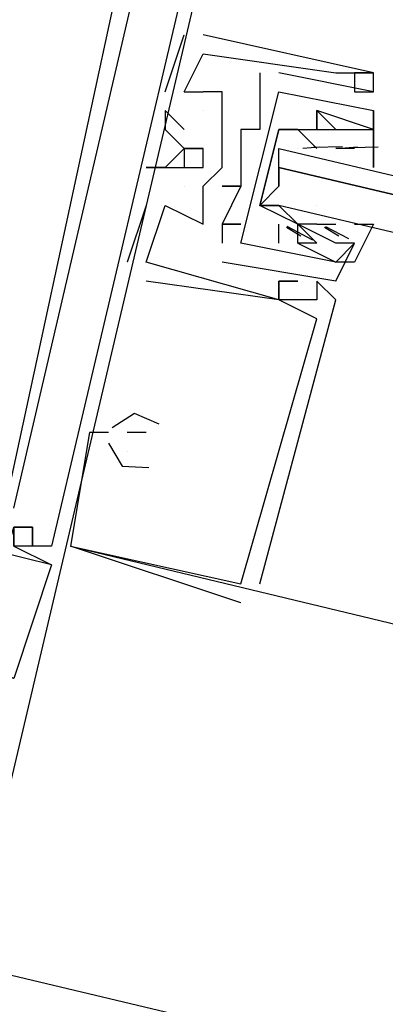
# Model space of a CAD drawing. Header units: feet. Extents: x -79 to 198, y -22 to 181.
# Tile 61 of 256: x 96.764 to 97.022, y 27.202 to 27.895. Entities that reach past the tile are written whole.
import ezdxf

# ---------------------------------------------------------------- set-up
doc = ezdxf.new("R2010")
doc.units = ezdxf.units.FT
doc.layers.add('A-LINEA', color=7, linetype='CONTINUOUS')

msp = doc.modelspace()

# ---------------------------------------------------------------- linework, layer by layer
at = {"layer": 'A-LINEA'}
for p, q in [((96.8667, 27.8444), (96.88, 27.8844)), ((96.8667, 27.8444), (96.88, 27.8844)), ((96.8667, 27.8444), (96.88, 27.8844)), ((96.88, 27.8844), (96.88, 27.8844)), ((96.88, 27.8844), (96.88, 27.8844)), ((96.88, 27.8844), (96.88, 27.8844)), ((96.8933, 27.8844), (96.8933, 27.8844)), ((96.8933, 27.8844), (96.8933, 27.8844)), ((96.8933, 27.8844), (96.8933, 27.8844)), ((96.8933, 27.8711), (96.8933, 27.8711)), ((96.8933, 27.8711), (96.8933, 27.8711)), ((96.8933, 27.8711), (96.8933, 27.8711)), ((96.9333, 27.8578), (96.9333, 27.8578)), ((96.9333, 27.8578), (96.9333, 27.8578)), ((97.0133, 27.8444), (96.9467, 27.8578)), ((96.9467, 27.8578), (96.9467, 27.8578)), ((97.0133, 27.8444), (96.9467, 27.8578)), ((96.9467, 27.8578), (96.9467, 27.8578)), ((96.9867, 27.8578), (96.9867, 27.8578)), ((96.9867, 27.8578), (96.9867, 27.8578)), ((96.9867, 27.8578), (96.9867, 27.8578)), ((97, 27.8578), (97, 27.8578)), ((97, 27.8578), (97, 27.8578)), ((97, 27.8578), (97, 27.8578)), ((97.0133, 27.8578), (97.0133, 27.8578)), ((97.0133, 27.8578), (97.0133, 27.8578)), ((97.0133, 27.8578), (97.0133, 27.8578)), ((97.0133, 27.8578), (97.0133, 27.8578)), ((97.0133, 27.8578), (97.0133, 27.8578)), ((97.0133, 27.8578), (97.0133, 27.8578)), ((96.8667, 27.8444), (96.8667, 27.8444)), ((96.8667, 27.8444), (96.8667, 27.8444)), ((96.8667, 27.8444), (96.8667, 27.8444)), ((96.88, 27.8444), (96.88, 27.8444)), ((96.88, 27.8444), (96.88, 27.8444)), ((96.88, 27.8444), (96.88, 27.8444)), ((96.88, 27.8444), (96.88, 27.8444)), ((96.88, 27.8444), (96.88, 27.8444)), ((96.88, 27.8444), (96.88, 27.8444)), ((96.8933, 27.8444), (96.8933, 27.8444)), ((96.8933, 27.8444), (96.8933, 27.8444)), ((96.8933, 27.8444), (96.8933, 27.8444)), ((96.8933, 27.8444), (96.8933, 27.8444)), ((96.8933, 27.8444), (96.8933, 27.8444)), ((96.8933, 27.8444), (96.8933, 27.8444)), ((96.9067, 27.8444), (96.9067, 27.8444)), ((96.9067, 27.8444), (96.9067, 27.8444)), ((96.9067, 27.8444), (96.9067, 27.8444)), ((96.9467, 27.8444), (96.9467, 27.8444)), ((96.9467, 27.8444), (96.9467, 27.8444)), ((97, 27.8444), (97, 27.8444)), ((97, 27.8444), (97, 27.8444)), ((97, 27.8444), (97, 27.8444)), ((97.0133, 27.8444), (97.0133, 27.8444)), ((97.0133, 27.8444), (97.0133, 27.8444)), ((97.0133, 27.8444), (97.0133, 27.8444)), ((97.0133, 27.8444), (97.0133, 27.8444)), ((97.0133, 27.8444), (97.0133, 27.8444)), ((96.8667, 27.8311), (96.8667, 27.8311)), ((96.8667, 27.8311), (96.8667, 27.8311)), ((96.8667, 27.8311), (96.8667, 27.8311)), ((96.8933, 27.8311), (96.8933, 27.8311)), ((96.8933, 27.8311), (96.8933, 27.8311)), ((96.8933, 27.8311), (96.8933, 27.8311)), ((96.9067, 27.8311), (96.9067, 27.8311)), ((96.9067, 27.8311), (96.9067, 27.8311)), ((96.9067, 27.8311), (96.9067, 27.8311)), ((96.9333, 27.8311), (96.9333, 27.8311)), ((96.9333, 27.8311), (96.9333, 27.8311)), ((96.9733, 27.8311), (96.9733, 27.8311)), ((96.9733, 27.8311), (96.9733, 27.8311)), ((96.9733, 27.8311), (96.9733, 27.8311)), ((96.9733, 27.8311), (96.9733, 27.8311)), ((97.0133, 27.8044), (97.0133, 27.8311)), ((97.0133, 27.8311), (97.0133, 27.8311)), ((97.0133, 27.8311), (97.0133, 27.8311)), ((97.0133, 27.8044), (97.0133, 27.8311)), ((97.0133, 27.8311), (97.0133, 27.8311)), ((97.0133, 27.8311), (97.0133, 27.8311)), ((96.8667, 27.8178), (96.8667, 27.8178)), ((96.8667, 27.8178), (96.8667, 27.8178)), ((96.8667, 27.8178), (96.8667, 27.8178)), ((96.88, 27.8178), (96.88, 27.8178)), ((96.88, 27.8178), (96.88, 27.8178)), ((96.88, 27.8178), (96.88, 27.8178)), ((96.9067, 27.8178), (96.9067, 27.8178)), ((96.9067, 27.8178), (96.9067, 27.8178)), ((96.9067, 27.8178), (96.9067, 27.8178)), ((96.92, 27.8178), (96.92, 27.8178)), ((96.92, 27.8178), (96.92, 27.8178)), ((96.9333, 27.8178), (96.9333, 27.8178)), ((96.9333, 27.8178), (96.9333, 27.8178)), ((96.9733, 27.8178), (96.9733, 27.8178)), ((96.9733, 27.8178), (96.9733, 27.8178)), ((96.9867, 27.8178), (96.9867, 27.8178)), ((96.9867, 27.8178), (96.9867, 27.8178)), ((97.0133, 27.8178), (97.0133, 27.8178)), ((97.0133, 27.8178), (97.0133, 27.8178)), ((96.9635, 27.8046), (96.9754, 27.8056)), ((96.9711, 27.8053), (96.9915, 27.8059)), ((96.9902, 27.8046), (97.0021, 27.8056)), ((96.9982, 27.8052), (97.0165, 27.8055)), ((96.88, 27.8044), (96.88, 27.8044)), ((96.88, 27.8044), (96.88, 27.8044)), ((96.88, 27.8044), (96.88, 27.8044)), ((96.8933, 27.8044), (96.8933, 27.8044)), ((96.8933, 27.8044), (96.8933, 27.8044)), ((96.8933, 27.8044), (96.8933, 27.8044)), ((96.9067, 27.8044), (96.9067, 27.8044)), ((96.9067, 27.8044), (96.9067, 27.8044)), ((96.9067, 27.8044), (96.9067, 27.8044)), ((96.92, 27.8044), (96.92, 27.8044)), ((96.92, 27.8044), (96.92, 27.8044)), ((96.96, 27.8044), (96.96, 27.8044)), ((96.9867, 27.8044), (96.9867, 27.8044)), ((97, 27.8044), (96.9867, 27.8044)), ((97, 27.8044), (97, 27.8044)), ((97, 27.8044), (97, 27.8044)), ((97, 27.8044), (97, 27.8044)), ((97.0133, 27.8044), (97.0133, 27.8044)), ((97.0133, 27.8044), (97.0133, 27.8044)), ((96.8533, 27.7911), (96.8533, 27.7911)), ((96.8533, 27.7911), (96.8533, 27.7911)), ((96.8533, 27.7911), (96.8533, 27.7911)), ((96.8667, 27.7911), (96.8667, 27.7911)), ((96.8667, 27.7911), (96.8667, 27.7911)), ((96.8667, 27.7911), (96.8667, 27.7911)), ((96.88, 27.7911), (96.88, 27.7911)), ((96.88, 27.7911), (96.88, 27.7911)), ((96.88, 27.7911), (96.88, 27.7911)), ((96.9067, 27.7911), (96.9067, 27.7911)), ((96.9067, 27.7911), (96.9067, 27.7911)), ((96.9067, 27.7911), (96.9067, 27.7911)), ((96.9467, 27.7911), (96.9467, 27.7778)), ((96.88, 27.7778), (96.88, 27.7778)), ((96.88, 27.7778), (96.88, 27.7778)), ((96.88, 27.7778), (96.88, 27.7778)), ((96.8933, 27.7778), (96.8933, 27.7778)), ((96.8933, 27.7778), (96.8933, 27.7778)), ((96.8933, 27.7778), (96.8933, 27.7778)), ((96.9067, 27.7778), (96.9067, 27.7778)), ((96.9067, 27.7778), (96.9067, 27.7778)), ((96.92, 27.7778), (96.92, 27.7778)), ((96.92, 27.7778), (96.92, 27.7778)), ((96.92, 27.7778), (96.92, 27.7778)), ((96.92, 27.7778), (96.92, 27.7778)), ((96.8533, 27.7644), (96.8533, 27.7644)), ((96.8533, 27.7644), (96.8533, 27.7644)), ((96.8533, 27.7644), (96.8533, 27.7644)), ((96.8667, 27.7644), (96.8667, 27.7644)), ((96.8667, 27.7644), (96.8667, 27.7644)), ((96.8667, 27.7644), (96.8667, 27.7644)), ((96.8667, 27.7644), (96.8667, 27.7644)), ((96.8667, 27.7644), (96.8667, 27.7644)), ((96.8667, 27.7644), (96.8667, 27.7644)), ((96.8667, 27.7644), (96.8667, 27.7644)), ((96.8667, 27.7644), (96.8667, 27.7644)), ((96.8667, 27.7644), (96.8667, 27.7644)), ((96.8933, 27.7644), (96.8933, 27.7644)), ((96.8933, 27.7644), (96.8933, 27.7644)), ((96.8933, 27.7644), (96.8933, 27.7644)), ((96.9467, 27.7644), (96.9467, 27.7644)), ((96.9733, 27.7644), (96.9733, 27.7644)), ((96.8933, 27.7511), (96.8933, 27.7511)), ((96.8933, 27.7511), (96.8933, 27.7511)), ((96.8933, 27.7511), (96.8933, 27.7511)), ((96.9067, 27.7511), (96.9067, 27.7511)), ((96.9067, 27.7511), (96.9067, 27.7511)), ((96.9067, 27.7511), (96.9067, 27.7511)), ((96.9067, 27.7511), (96.9067, 27.7511)), ((96.92, 27.7511), (96.92, 27.7511)), ((96.92, 27.7511), (96.92, 27.7511)), ((96.9467, 27.7378), (96.9467, 27.7511)), ((96.9467, 27.7511), (96.9467, 27.7511)), ((96.9467, 27.7378), (96.9467, 27.7511)), ((96.9467, 27.7511), (96.9467, 27.7511)), ((96.96, 27.7511), (96.96, 27.7511)), ((96.96, 27.7511), (96.96, 27.7511)), ((96.96, 27.7511), (96.96, 27.7511)), ((96.96, 27.7511), (96.96, 27.7511)), ((96.9733, 27.7511), (96.9733, 27.7511)), ((96.9733, 27.7511), (96.9867, 27.7511)), ((96.9733, 27.7511), (96.9733, 27.7511)), ((96.9867, 27.7511), (96.9867, 27.7511)), ((96.9867, 27.7511), (96.9867, 27.7511)), ((96.9622, 27.7426), (96.9521, 27.7489)), ((96.9705, 27.7398), (96.9525, 27.7494)), ((96.9889, 27.7426), (96.9787, 27.7489)), ((96.9959, 27.7408), (96.9797, 27.7493)), ((96.9067, 27.7378), (96.9067, 27.7378)), ((96.9067, 27.7378), (96.9067, 27.7378)), ((96.92, 27.7378), (96.92, 27.7378)), ((96.92, 27.7378), (96.92, 27.7378)), ((96.9467, 27.7378), (96.9467, 27.7378)), ((96.9467, 27.7378), (96.9467, 27.7378)), ((96.96, 27.7378), (96.96, 27.7378)), ((96.96, 27.7378), (96.96, 27.7378)), ((96.96, 27.7378), (96.96, 27.7378)), ((96.96, 27.7378), (96.96, 27.7378)), ((96.9733, 27.7378), (96.9733, 27.7378)), ((96.9733, 27.7378), (96.9733, 27.7378)), ((96.9867, 27.7378), (96.9867, 27.7378)), ((96.9867, 27.7378), (96.9867, 27.7378)), ((97, 27.7378), (97, 27.7378)), ((97, 27.7378), (97, 27.7378)), ((96.84, 27.7244), (96.84, 27.7244)), ((96.84, 27.7244), (96.84, 27.7244)), ((96.84, 27.7244), (96.84, 27.7244)), ((96.8533, 27.7244), (96.8533, 27.7244)), ((96.8533, 27.7244), (96.8533, 27.7244)), ((96.8533, 27.7244), (96.8533, 27.7244)), ((96.8533, 27.7244), (96.8533, 27.7244)), ((96.8533, 27.7244), (96.8533, 27.7244)), ((96.8533, 27.7244), (96.8533, 27.7244)), ((96.9867, 27.7111), (96.9067, 27.7244)), ((96.9067, 27.7244), (96.9067, 27.7244)), ((96.9867, 27.7111), (96.9067, 27.7244)), ((96.9067, 27.7244), (96.9067, 27.7244)), ((96.9867, 27.7244), (96.9867, 27.7244)), ((96.9867, 27.7244), (96.9867, 27.7244)), ((96.9867, 27.7244), (96.9867, 27.7244)), ((96.9867, 27.7244), (96.9867, 27.7244)), ((96.8533, 27.7111), (96.8533, 27.7111)), ((96.8533, 27.7111), (96.8533, 27.7111)), ((96.8533, 27.7111), (96.8533, 27.7111)), ((96.9467, 27.7111), (96.9467, 27.7111)), ((96.9467, 27.7111), (96.9467, 27.7111)), ((96.9467, 27.7111), (96.9467, 27.7111)), ((96.9467, 27.7111), (96.9467, 27.7111)), ((96.9467, 27.7111), (96.9467, 27.7111)), ((96.9467, 27.7111), (96.9467, 27.7111)), ((96.96, 27.7111), (96.96, 27.7111)), ((96.96, 27.7111), (96.96, 27.7111)), ((96.96, 27.7111), (96.96, 27.7111)), ((96.9733, 27.7111), (96.9733, 27.7111)), ((96.9733, 27.7111), (96.9733, 27.7111)), ((96.9733, 27.7111), (96.9733, 27.7111)), ((96.9867, 27.7111), (96.9867, 27.7111)), ((96.9867, 27.7111), (96.9867, 27.7111)), ((96.9467, 27.6978), (96.9467, 27.6978)), ((96.9467, 27.6978), (96.9467, 27.6978)), ((96.9467, 27.6978), (96.9467, 27.6978)), ((96.9467, 27.6978), (96.9467, 27.6978)), ((96.9467, 27.6978), (96.9467, 27.6978)), ((96.9467, 27.6978), (96.9467, 27.6978)), ((96.9467, 27.6978), (96.9467, 27.6978)), ((96.9467, 27.6978), (96.9467, 27.6978)), ((96.9467, 27.6978), (96.9467, 27.6978)), ((96.9733, 27.6978), (96.9733, 27.6978)), ((96.9733, 27.6978), (96.9733, 27.6978)), ((96.9733, 27.6978), (96.9733, 27.6978)), ((96.9867, 27.6978), (96.9867, 27.6978)), ((96.9867, 27.6978), (96.9867, 27.6978)), ((96.9867, 27.6978), (96.9867, 27.6978)), ((96.9733, 27.6844), (96.9733, 27.6844)), ((96.9733, 27.6844), (96.9733, 27.6844)), ((96.9733, 27.6844), (96.9733, 27.6844)), ((96.8133, 27.6044), (96.8133, 27.6044)), ((96.8133, 27.6044), (96.8133, 27.6044)), ((96.8133, 27.6044), (96.8133, 27.6044)), ((96.8133, 27.6044), (96.8133, 27.6044)), ((96.8133, 27.6044), (96.8133, 27.6044)), ((96.8133, 27.6044), (96.8133, 27.6044)), ((96.8267, 27.6044), (96.8267, 27.6044)), ((96.8267, 27.6044), (96.8267, 27.6044)), ((96.8267, 27.6044), (96.8267, 27.6044)), ((96.8267, 27.6044), (96.8267, 27.6044)), ((96.8267, 27.6044), (96.8267, 27.6044)), ((96.8267, 27.6044), (96.8267, 27.6044)), ((96.84, 27.6044), (96.84, 27.6044)), ((96.84, 27.6044), (96.84, 27.6044)), ((96.84, 27.6044), (96.84, 27.6044)), ((96.8533, 27.6044), (96.8533, 27.6044)), ((96.8533, 27.6044), (96.8533, 27.6044)), ((96.8533, 27.6044), (96.8533, 27.6044)), ((96.7867, 27.5111), (96.4667, 27.5911)), ((96.7867, 27.5111), (96.4667, 27.5911)), ((96.7867, 27.5111), (96.4667, 27.5911)), ((96.84, 27.5911), (96.84, 27.5911)), ((96.84, 27.5911), (96.84, 27.5911)), ((96.84, 27.5911), (96.84, 27.5911)), ((96.84, 27.5911), (96.84, 27.5911)), ((96.84, 27.5911), (96.84, 27.5911)), ((96.84, 27.5911), (96.84, 27.5911)), ((96.7733, 27.5378), (96.7733, 27.5378)), ((96.7733, 27.5378), (96.7733, 27.5378)), ((96.7733, 27.5378), (96.7733, 27.5378)), ((96.7733, 27.5378), (96.7733, 27.5378)), ((96.7733, 27.5378), (96.7733, 27.5378)), ((96.7733, 27.5378), (96.7733, 27.5378)), ((96.7733, 27.5244), (96.7733, 27.5244)), ((96.7733, 27.5244), (96.7733, 27.5244)), ((96.7733, 27.5244), (96.7733, 27.5244)), ((96.7867, 27.5244), (96.7867, 27.5244)), ((96.7867, 27.5244), (96.7867, 27.5244)), ((96.7867, 27.5244), (96.7867, 27.5244)), ((96.92, 27.4844), (96.8, 27.5244)), ((96.8, 27.5244), (96.8, 27.5244)), ((96.8, 27.5244), (96.8, 27.5244)), ((96.92, 27.4844), (96.8, 27.5244)), ((96.8, 27.5244), (96.8, 27.5244)), ((96.8, 27.5244), (96.8, 27.5244)), ((96.92, 27.4844), (96.8, 27.5244)), ((96.8, 27.5244), (96.8, 27.5244)), ((96.8, 27.5244), (96.8, 27.5244)), ((96.7867, 27.5111), (96.7867, 27.5111)), ((96.7867, 27.5111), (96.7867, 27.5111)), ((96.7867, 27.5111), (96.7867, 27.5111)), ((96.92, 27.4978), (96.92, 27.4978)), ((96.92, 27.4978), (96.92, 27.4978)), ((96.92, 27.4978), (96.92, 27.4978)), ((96.92, 27.4978), (96.92, 27.4978)), ((96.92, 27.4978), (96.92, 27.4978)), ((96.92, 27.4978), (96.92, 27.4978)), ((96.9333, 27.4978), (96.9333, 27.4978)), ((96.9333, 27.4978), (96.9333, 27.4978)), ((96.9333, 27.4978), (96.9333, 27.4978)), ((96.92, 27.4844), (96.92, 27.4844)), ((96.92, 27.4844), (96.92, 27.4844)), ((96.92, 27.4844), (96.92, 27.4844)), ((96.72, 27.2311), (104.3867, 25.4178))]:
    msp.add_line(p, q, dxfattribs=at)
for points in [[(96.7467, 27.3244), (96.7333, 27.3111), (96.7467, 27.3111), (96.9067, 27.9911), (96.7467, 28.0311), (96.7467, 28.0044), (96.76, 28.0044), (96.7467, 28.0044), (96.7467, 28.0178), (96.7867, 28.0044), (96.7733, 28.0044), (96.8533, 27.9778)], [(96.7467, 27.3244), (96.7333, 27.3111), (96.7467, 27.3111), (96.9067, 27.9911), (96.7467, 28.0311), (96.7467, 28.0044), (96.76, 28.0044), (96.7467, 28.0044), (96.7467, 28.0178), (96.7867, 28.0044), (96.7733, 28.0044), (96.8533, 27.9778)], [(96.7467, 27.3244), (96.7333, 27.3111), (96.7467, 27.3111), (96.9067, 27.9911), (96.7467, 28.0311), (96.7467, 28.0044), (96.76, 28.0044), (96.7467, 28.0044), (96.7467, 28.0178), (96.7867, 28.0044), (96.7733, 28.0044), (96.8533, 27.9778)], [(96.8933, 27.9778), (96.7867, 27.5244), (96.76, 27.5244), (96.76, 27.5378), (96.76, 27.5244), (96.7867, 27.5111), (96.76, 27.4311), (96.7067, 27.4444)], [(96.8933, 27.9778), (96.7867, 27.5244), (96.76, 27.5244), (96.76, 27.5378), (96.76, 27.5244), (96.7867, 27.5111), (96.76, 27.4311), (96.7067, 27.4444)], [(96.8933, 27.9778), (96.7867, 27.5244), (96.76, 27.5244), (96.76, 27.5378), (96.76, 27.5244), (96.7867, 27.5111), (96.76, 27.4311), (96.7067, 27.4444)], [(96.76, 27.9644), (96.84, 27.9511), (96.7333, 27.4578)], [(96.76, 27.9644), (96.84, 27.9511), (96.7333, 27.4578)], [(96.76, 27.9644), (96.84, 27.9511), (96.7333, 27.4578)], [(96.76, 27.5511), (96.8533, 27.9511), (96.8667, 27.9378), (96.88, 27.9644)], [(96.76, 27.5511), (96.8533, 27.9511), (96.8667, 27.9378), (96.88, 27.9644)], [(96.76, 27.5511), (96.8533, 27.9511), (96.8667, 27.9378), (96.88, 27.9644)], [(96.88, 27.8444), (96.8933, 27.8711), (96.9867, 27.8578), (97.0133, 27.8578), (97, 27.8578), (97, 27.8444), (97.0133, 27.8444), (97.0133, 27.8578), (96.8933, 27.8844), (96.8933, 27.8844)], [(96.88, 27.8444), (96.8933, 27.8711), (96.9867, 27.8578), (97.0133, 27.8578), (97, 27.8578), (97, 27.8444), (97.0133, 27.8444), (97.0133, 27.8578), (96.8933, 27.8844), (96.8933, 27.8844)], [(96.88, 27.8444), (96.8933, 27.8711), (96.9867, 27.8578), (97.0133, 27.8578), (97, 27.8578), (97, 27.8444), (97.0133, 27.8444), (97.0133, 27.8578), (96.8933, 27.8844), (96.8933, 27.8844)], [(96.9333, 27.8578), (96.9333, 27.8311), (96.9333, 27.8178), (96.92, 27.8178), (96.92, 27.8044), (96.92, 27.7778), (96.9067, 27.7778), (96.92, 27.7778), (96.9067, 27.7511), (96.92, 27.7511), (96.9067, 27.7511), (96.9067, 27.7378)], [(96.9333, 27.8578), (96.9333, 27.8311), (96.9333, 27.8178), (96.92, 27.8178), (96.92, 27.8044), (96.92, 27.7778), (96.9067, 27.7778), (96.92, 27.7778), (96.9067, 27.7511), (96.92, 27.7511), (96.9067, 27.7511), (96.9067, 27.7378)], [(96.9333, 27.4978), (96.9867, 27.6978), (96.9733, 27.7111), (96.9733, 27.6978), (96.9467, 27.6978), (96.9467, 27.7111), (96.96, 27.7111), (96.9467, 27.7111), (96.9467, 27.6978), (96.8533, 27.7244), (96.8667, 27.7644), (96.8933, 27.7511), (96.8933, 27.7644), (96.8933, 27.7778), (96.9067, 27.7911), (96.9067, 27.8044), (96.9067, 27.8178), (96.9067, 27.8311), (96.9067, 27.8444), (96.8933, 27.8444)], [(96.9333, 27.4978), (96.9867, 27.6978), (96.9733, 27.7111), (96.9733, 27.6978), (96.9467, 27.6978), (96.9467, 27.7111), (96.96, 27.7111), (96.9467, 27.7111), (96.9467, 27.6978), (96.8533, 27.7244), (96.8667, 27.7644), (96.8933, 27.7511), (96.8933, 27.7644), (96.8933, 27.7778), (96.9067, 27.7911), (96.9067, 27.8044), (96.9067, 27.8178), (96.9067, 27.8311), (96.9067, 27.8444), (96.8933, 27.8444)], [(96.9333, 27.4978), (96.9867, 27.6978), (96.9733, 27.7111), (96.9733, 27.6978), (96.9467, 27.6978), (96.9467, 27.7111), (96.96, 27.7111), (96.9467, 27.7111), (96.9467, 27.6978), (96.8533, 27.7244), (96.8667, 27.7644), (96.8933, 27.7511), (96.8933, 27.7644), (96.8933, 27.7778), (96.9067, 27.7911), (96.9067, 27.8044), (96.9067, 27.8178), (96.9067, 27.8311), (96.9067, 27.8444), (96.8933, 27.8444)], [(96.88, 27.8444), (96.88, 27.8444), (96.8933, 27.8444)], [(96.88, 27.8444), (96.88, 27.8444), (96.8933, 27.8444)], [(96.88, 27.8444), (96.88, 27.8444), (96.8933, 27.8444)], [(96.92, 27.7378), (96.9467, 27.8444), (97.0133, 27.8311), (97.0133, 27.8178), (96.9733, 27.8311), (96.9733, 27.8178), (96.9733, 27.8311), (96.9867, 27.8178)], [(96.92, 27.7378), (96.9467, 27.8444), (97.0133, 27.8311), (97.0133, 27.8178), (96.9733, 27.8311), (96.9733, 27.8178), (96.9733, 27.8311), (96.9867, 27.8178)], [(96.88, 27.8178), (96.8667, 27.8311), (96.8667, 27.8178), (96.88, 27.8044)], [(96.88, 27.8178), (96.8667, 27.8311), (96.8667, 27.8178), (96.88, 27.8044)], [(96.88, 27.8178), (96.8667, 27.8311), (96.8667, 27.8178), (96.88, 27.8044)], [(97, 27.7511), (97.0133, 27.7511), (97, 27.7244), (96.9867, 27.7244), (97, 27.7378), (96.9867, 27.7378), (96.96, 27.7511), (96.9333, 27.7644), (96.9467, 27.8178), (96.9733, 27.8178), (96.9867, 27.8178), (97, 27.8178), (97.0133, 27.8178), (97.0133, 27.8044), (97.0133, 27.8178), (97.0133, 27.7911), (97.0133, 27.8044)], [(96.9733, 27.8044), (96.96, 27.8178), (96.9467, 27.8178), (96.9333, 27.7644), (96.9467, 27.7644), (96.96, 27.7511)], [(96.88, 27.8044), (96.8667, 27.7911), (96.8533, 27.7911), (96.88, 27.7911)], [(96.88, 27.8044), (96.8667, 27.7911), (96.8533, 27.7911), (96.88, 27.7911)], [(96.88, 27.8044), (96.8667, 27.7911), (96.8533, 27.7911), (96.88, 27.7911)], [(96.8933, 27.7911), (96.8933, 27.8044), (96.88, 27.8044), (96.88, 27.7911), (96.8933, 27.7911), (96.8933, 27.8044), (96.88, 27.8044), (96.8933, 27.8044), (96.88, 27.8044), (96.8933, 27.8044)], [(96.8933, 27.7911), (96.8933, 27.8044), (96.88, 27.8044), (96.88, 27.7911), (96.8933, 27.7911), (96.8933, 27.8044), (96.88, 27.8044), (96.8933, 27.8044), (96.88, 27.8044), (96.8933, 27.8044)], [(96.8933, 27.7911), (96.8933, 27.8044), (96.88, 27.8044), (96.88, 27.7911), (96.8933, 27.7911), (96.8933, 27.8044), (96.88, 27.8044), (96.8933, 27.8044), (96.88, 27.8044), (96.8933, 27.8044)], [(98.64, 27.3644), (96.9467, 27.7644), (96.9333, 27.7644), (96.9467, 27.7778), (96.9467, 27.7911), (98.64, 27.3911), (96.9467, 27.7911), (96.9467, 27.8044), (98.64, 27.4044)], [(96.8533, 27.7644), (96.8533, 27.7644), (96.84, 27.7244)], [(96.8533, 27.7644), (96.8533, 27.7644), (96.84, 27.7244)], [(96.8533, 27.7644), (96.8533, 27.7644), (96.84, 27.7244)], [(96.9733, 27.7511), (96.96, 27.7511), (96.9733, 27.7378), (96.96, 27.7378), (96.96, 27.7511)], [(96.9733, 27.7511), (96.96, 27.7511), (96.9733, 27.7378), (96.96, 27.7378), (96.96, 27.7511)], [(96.96, 27.7378), (96.9867, 27.7244), (96.92, 27.7378)], [(96.96, 27.7378), (96.9867, 27.7244), (96.92, 27.7378)], [(96.9867, 27.7111), (97, 27.7378), (96.9867, 27.7378)], [(96.9867, 27.7111), (97, 27.7378), (96.9867, 27.7378)], [(96.8267, 27.6044), (96.8133, 27.6044), (96.8, 27.5244), (96.92, 27.4978), (96.9733, 27.6844), (96.9467, 27.6978), (96.9467, 27.6978), (96.8533, 27.7111)], [(96.8267, 27.6044), (96.8133, 27.6044), (96.8, 27.5244), (96.92, 27.4978), (96.9733, 27.6844), (96.9467, 27.6978), (96.9467, 27.6978), (96.8533, 27.7111)], [(96.8267, 27.6044), (96.8133, 27.6044), (96.8, 27.5244), (96.92, 27.4978), (96.9733, 27.6844), (96.9467, 27.6978), (96.9467, 27.6978), (96.8533, 27.7111)], [(96.8624, 27.6102), (96.8451, 27.6177), (96.8293, 27.6076)], [(96.8624, 27.6102), (96.8451, 27.6177), (96.8293, 27.6076)], [(96.8624, 27.6102), (96.8451, 27.6177), (96.8293, 27.6076)], [(96.8267, 27.6044), (96.8133, 27.6044), (96.8, 27.5244)], [(96.8267, 27.6044), (96.8133, 27.6044), (96.8, 27.5244)], [(96.8267, 27.6044), (96.8133, 27.6044), (96.8, 27.5244)], [(96.8533, 27.6044), (96.84, 27.6044), (96.84, 27.6044)], [(96.8533, 27.6044), (96.84, 27.6044), (96.84, 27.6044)], [(96.8533, 27.6044), (96.84, 27.6044), (96.84, 27.6044)], [(96.8267, 27.5968), (96.8364, 27.5806), (96.8552, 27.5797)], [(96.8267, 27.5968), (96.8364, 27.5806), (96.8552, 27.5797)], [(96.8267, 27.5968), (96.8364, 27.5806), (96.8552, 27.5797)], [(96.76, 27.4311), (96.7333, 27.4444), (96.76, 27.5378), (96.7733, 27.5378), (96.7733, 27.5244), (96.7733, 27.5378), (96.76, 27.5378)], [(96.76, 27.4311), (96.7333, 27.4444), (96.76, 27.5378), (96.7733, 27.5378), (96.7733, 27.5244), (96.7733, 27.5378), (96.76, 27.5378)], [(96.76, 27.4311), (96.7333, 27.4444), (96.76, 27.5378), (96.7733, 27.5378), (96.7733, 27.5244), (96.7733, 27.5378), (96.76, 27.5378)], [(96.8, 27.5244), (98.5733, 27.0978), (100.52, 26.6444)]]:
    msp.add_lwpolyline(points, dxfattribs=at)

doc.saveas('drawing.dxf')
